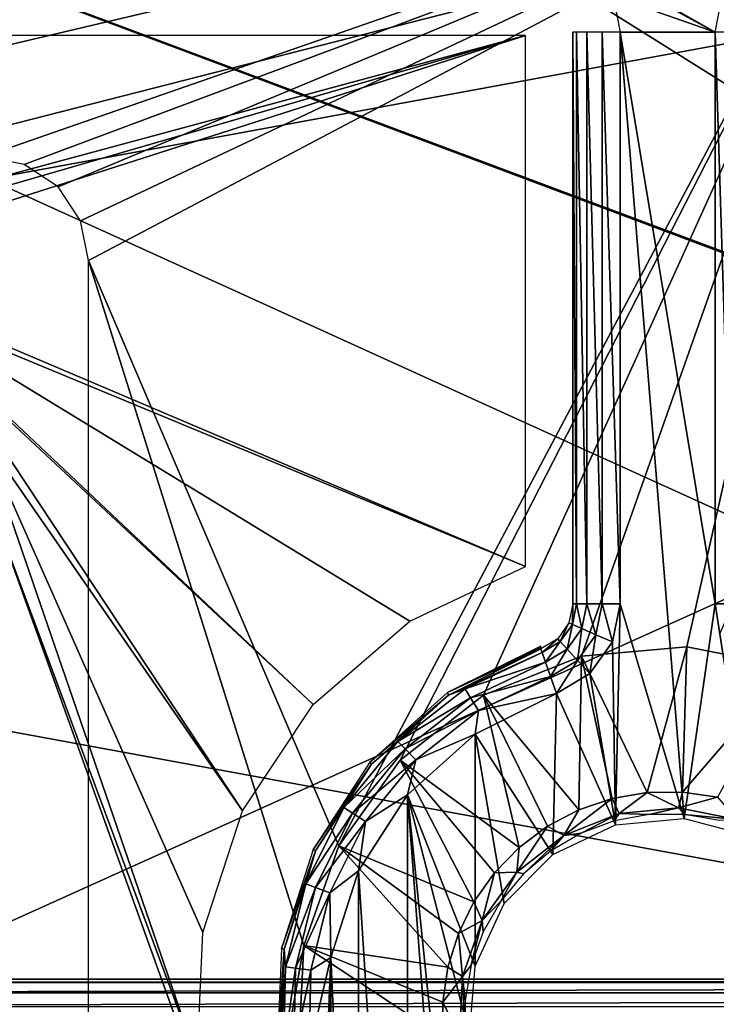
# Model space of a CAD drawing. Header units: millimetres. Extents: x -75 to 75, y -5 to 37.
# Tile 194 of 255: x 16.07 to 23.42, y 12.23 to 22.62. Entities that reach past the tile are written whole.
import ezdxf

# ---------------------------------------------------------------- set-up
doc = ezdxf.new("R2010")
doc.units = ezdxf.units.MM
doc.header["$LTSCALE"] = 101.851852
for name, color, linetype in [('138', 7, 'CONTINUOUS'), ('14', 7, 'CONTINUOUS'), ('16', 7, 'CONTINUOUS'), ('302', 7, 'CONTINUOUS'), ('363', 7, 'CONTINUOUS'), ('364', 7, 'CONTINUOUS'), ('381', 7, 'CONTINUOUS'), ('399', 7, 'CONTINUOUS'), ('404', 7, 'CONTINUOUS'), ('407', 7, 'CONTINUOUS'), ('463', 7, 'CONTINUOUS'), ('484', 7, 'CONTINUOUS'), ('485', 7, 'CONTINUOUS'), ('520', 7, 'CONTINUOUS'), ('521', 7, 'CONTINUOUS'), ('522', 7, 'CONTINUOUS'), ('556', 7, 'CONTINUOUS'), ('557', 7, 'CONTINUOUS'), ('561', 7, 'CONTINUOUS'), ('562', 7, 'CONTINUOUS'), ('6', 7, 'CONTINUOUS'), ('8', 7, 'CONTINUOUS')]:
    doc.layers.add(name, color=color, linetype=linetype)

msp = doc.modelspace()

# ---------------------------------------------------------------- linework, layer by layer
at = {"layer": '138', "color": 251, "linetype": 'Continuous', "true_color": 0x464b4f}
for points in [[(55.254, 12.5, -94.761), (8.032, 12.5, -94.231), (10.356, 12.5, -94.039), (55.254, 12.5, -94.761)], [(9.164, 12.5, -94.627), (8.032, 12.5, -94.231), (55.254, 12.5, -94.761), (9.164, 12.5, -94.627)], [(10.356, 12.5, -94.761), (9.164, 12.5, -94.627), (55.254, 12.5, -94.761), (10.356, 12.5, -94.761)], [(55.254, 12.5, -94.039), (55.254, 12.5, -94.761), (10.356, 12.5, -94.039), (55.254, 12.5, -94.039)]]:
    msp.add_3dface(points, dxfattribs=at)
at = {"layer": '14', "color": 251, "linetype": 'Continuous', "true_color": 0x565d62}
for points in [[(-58.608, 7.032, 96.607), (-58.941, 32.5, 96.94), (58.941, 32.5, 96.94), (-58.608, 7.032, 96.607)], [(-58.554, 7.031, 96.607), (-58.608, 7.032, 96.607), (58.941, 32.5, 96.94), (-58.554, 7.031, 96.607)], [(-58.5, 7.031, 96.607), (-58.554, 7.031, 96.607), (58.941, 32.5, 96.94), (-58.5, 7.031, 96.607)], [(-2.359, 18.04, 96.751), (-58.5, 7.031, 96.607), (58.941, 32.5, 96.94), (-2.359, 18.04, 96.751)], [(2.359, 18.04, 96.751), (-2.359, 18.04, 96.751), (58.941, 32.5, 96.94), (2.359, 18.04, 96.751)], [(2.503, 7.031, 96.607), (2.359, 18.04, 96.751), (58.941, 32.5, 96.94), (2.503, 7.031, 96.607)], [(58.5, 7.031, 96.607), (2.503, 7.031, 96.607), (58.941, 32.5, 96.94), (58.5, 7.031, 96.607)]]:
    msp.add_3dface(points, dxfattribs=at)
at = {"layer": '16', "color": 251, "linetype": 'Continuous', "true_color": 0x565d62}
for points in [[(58.608, 7.032, -96.607), (58.941, 32.5, -96.94), (2.487, 28.04, -96.882), (58.608, 7.032, -96.607)], [(2.946, 7.031, -96.607), (58.5, 7.031, -96.607), (2.487, 28.04, -96.882), (2.946, 7.031, -96.607)], [(58.5, 7.031, -96.607), (58.554, 7.031, -96.607), (2.487, 28.04, -96.882), (58.5, 7.031, -96.607)], [(58.554, 7.031, -96.607), (58.608, 7.032, -96.607), (2.487, 28.04, -96.882), (58.554, 7.031, -96.607)]]:
    msp.add_3dface(points, dxfattribs=at)
at = {"layer": '302', "color": 251, "linetype": 'Continuous', "true_color": 0x464b4f}
for points in [[(55.254, 12.5, -94.039), (10.356, 12.5, -94.039), (10.356, 12.462, -93.892), (55.254, 12.5, -94.039)], [(55.254, 12.5, -94.039), (10.356, 12.462, -93.892), (55.254, 12.462, -93.892), (55.254, 12.5, -94.039)], [(10.356, 12.462, -93.892), (10.356, 12.356, -93.783), (55.254, 12.462, -93.892), (10.356, 12.462, -93.892)], [(55.254, 12.462, -93.892), (10.356, 12.356, -93.783), (55.254, 12.356, -93.783), (55.254, 12.462, -93.892)], [(10.356, 12.356, -93.783), (10.356, 12.21, -93.739), (55.254, 12.356, -93.783), (10.356, 12.356, -93.783)], [(10.356, 12.21, -93.739), (55.254, 12.21, -93.739), (55.254, 12.356, -93.783), (10.356, 12.21, -93.739)]]:
    msp.add_3dface(points, dxfattribs=at)
at = {"layer": '363', "color": 251, "linetype": 'Continuous', "true_color": 0x464b4f}
for points in [[(22.115, 23.194, 165.5), (23.404, 22.491, 165.5), (21.796, 23.411, 165.5), (22.115, 23.194, 165.5)], [(23.404, 22.491, 165.5), (23.479, 22.872, 165.5), (21.796, 23.411, 165.5), (23.404, 22.491, 165.5)], [(22.329, 22.872, 165.5), (23.404, 22.491, 165.5), (22.115, 23.194, 165.5), (22.329, 22.872, 165.5)], [(22.404, 22.491, 165.5), (23.404, 22.491, 165.5), (22.329, 22.872, 165.5), (22.404, 22.491, 165.5)], [(23.078, 14.193, 165.5), (23.404, 16.458, 165.5), (22.404, 22.491, 165.5), (23.078, 14.193, 165.5)], [(22.404, 16.458, 165.5), (23.078, 14.193, 165.5), (22.404, 22.491, 165.5), (22.404, 16.458, 165.5)], [(23.404, 16.458, 165.5), (23.404, 22.491, 165.5), (22.404, 22.491, 165.5), (23.404, 16.458, 165.5)], [(22.32, 16.057, 165.5), (22.352, 14.126, 165.5), (22.404, 16.458, 165.5), (22.32, 16.057, 165.5)], [(22.352, 14.126, 165.5), (23.078, 14.193, 165.5), (22.404, 16.458, 165.5), (22.352, 14.126, 165.5)], [(23.078, 14.193, 165.5), (23.783, 14.007, 165.5), (23.404, 16.458, 165.5), (23.078, 14.193, 165.5)], [(23.404, 16.458, 165.5), (23.783, 14.007, 165.5), (23.455, 16.143, 165.5), (23.404, 16.458, 165.5)], [(22.082, 15.723, 165.5), (22.352, 14.126, 165.5), (22.32, 16.057, 165.5), (22.082, 15.723, 165.5)], [(21.729, 15.512, 165.5), (22.352, 14.126, 165.5), (22.082, 15.723, 165.5), (21.729, 15.512, 165.5)], [(20.873, 15.083, 165.5), (21.692, 13.815, 165.5), (21.729, 15.512, 165.5), (20.873, 15.083, 165.5)], [(21.692, 13.815, 165.5), (22.352, 14.126, 165.5), (21.729, 15.512, 165.5), (21.692, 13.815, 165.5)], [(20.16, 14.444, 165.5), (20.873, 12.635, 165.5), (20.873, 15.083, 165.5), (20.16, 14.444, 165.5)], [(21.179, 13.297, 165.5), (21.692, 13.815, 165.5), (20.873, 15.083, 165.5), (21.179, 13.297, 165.5)], [(20.873, 12.635, 165.5), (21.179, 13.297, 165.5), (20.873, 15.083, 165.5), (20.873, 12.635, 165.5)], [(19.64, 13.64, 165.5), (20.16, 5.556, 165.5), (20.16, 14.444, 165.5), (19.64, 13.64, 165.5)], [(20.813, 11.908, 165.5), (20.873, 12.635, 165.5), (20.16, 14.444, 165.5), (20.813, 11.908, 165.5)], [(20.813, 8.092, 165.5), (20.813, 11.908, 165.5), (20.16, 14.444, 165.5), (20.813, 8.092, 165.5)], [(20.873, 4.917, 165.5), (20.813, 8.092, 165.5), (20.16, 14.444, 165.5), (20.873, 4.917, 165.5)], [(20.16, 5.556, 165.5), (20.873, 4.917, 165.5), (20.16, 14.444, 165.5), (20.16, 5.556, 165.5)], [(19.35, 12.727, 165.5), (19.64, 6.36, 165.5), (19.64, 13.64, 165.5), (19.35, 12.727, 165.5)], [(19.64, 6.36, 165.5), (20.16, 5.556, 165.5), (19.64, 13.64, 165.5), (19.64, 6.36, 165.5)], [(19.31, 11.77, 165.5), (19.318, 11.685, 165.5), (19.35, 12.727, 165.5), (19.31, 11.77, 165.5)], [(19.318, 11.685, 165.5), (19.325, 11.6, 165.5), (19.35, 12.727, 165.5), (19.318, 11.685, 165.5)], [(19.325, 11.6, 165.5), (19.35, 7.273, 165.5), (19.35, 12.727, 165.5), (19.325, 11.6, 165.5)], [(19.35, 7.273, 165.5), (19.64, 6.36, 165.5), (19.35, 12.727, 165.5), (19.35, 7.273, 165.5)]]:
    msp.add_3dface(points, dxfattribs=at)
at = {"layer": '364', "color": 251, "linetype": 'Continuous', "true_color": 0x464b4f}
for points in [[(-25, 24.421, 160.5), (25, 24.421, 160.5), (-15.693, 21.181, 160.5), (-25, 24.421, 160.5)], [(-15.693, 21.181, 160.5), (25, 24.421, 160.5), (15.693, 21.181, 160.5), (-15.693, 21.181, 160.5)], [(15.693, 21.181, 160.5), (25, 24.421, 160.5), (16.116, 21.097, 160.5), (15.693, 21.181, 160.5)], [(16.116, 21.097, 160.5), (25, 24.421, 160.5), (16.472, 20.858, 160.5), (16.116, 21.097, 160.5)], [(16.472, 20.858, 160.5), (25, 24.421, 160.5), (16.71, 20.501, 160.5), (16.472, 20.858, 160.5)], [(16.71, 20.501, 160.5), (25, 24.421, 160.5), (16.793, 20.081, 160.5), (16.71, 20.501, 160.5)], [(25, 24.421, 160.5), (19.433, 13.906, 160.5), (16.793, 20.081, 160.5), (25, 24.421, 160.5)], [(20.083, 14.811, 160.5), (19.433, 13.906, 160.5), (25, 24.421, 160.5), (20.083, 14.811, 160.5)], [(20.96, 15.496, 160.5), (20.083, 14.811, 160.5), (25, 24.421, 160.5), (20.96, 15.496, 160.5)], [(21.996, 15.906, 160.5), (20.96, 15.496, 160.5), (25, 24.421, 160.5), (21.996, 15.906, 160.5)], [(23.105, 16.007, 160.5), (21.996, 15.906, 160.5), (25, 24.421, 160.5), (23.105, 16.007, 160.5)], [(24.197, 15.792, 160.5), (23.105, 16.007, 160.5), (25, 24.421, 160.5), (24.197, 15.792, 160.5)], [(16.793, 20.081, 160.5), (19.065, 12.855, 160.5), (16.793, -0.081, 160.5), (16.793, 20.081, 160.5)], [(19.433, 13.906, 160.5), (19.065, 12.855, 160.5), (16.793, 20.081, 160.5), (19.433, 13.906, 160.5)], [(19.065, 12.855, 160.5), (19.008, 11.743, 160.5), (16.793, -0.081, 160.5), (19.065, 12.855, 160.5)]]:
    msp.add_3dface(points, dxfattribs=at)
at = {"layer": '381', "color": 251, "linetype": 'Continuous', "true_color": 0x464b4f}
for points in [[(21.404, 22.456, 162.5), (-21.404, 22.456, 162.5), (13.002, 20.19, 162.5), (21.404, 22.456, 162.5)], [(13.458, 20.153, 162.5), (21.404, 22.456, 162.5), (13.002, 20.19, 162.5), (13.458, 20.153, 162.5)], [(13.886, 20.047, 162.5), (21.404, 22.456, 162.5), (13.458, 20.153, 162.5), (13.886, 20.047, 162.5)], [(21.404, 16.854, 162.5), (21.404, 22.456, 162.5), (13.886, 20.047, 162.5), (21.404, 16.854, 162.5)], [(14.659, 19.647, 162.5), (21.404, 16.854, 162.5), (13.886, 20.047, 162.5), (14.659, 19.647, 162.5)], [(20.185, 16.278, 162.5), (21.404, 16.854, 162.5), (14.659, 19.647, 162.5), (20.185, 16.278, 162.5)], [(15.272, 19.029, 162.5), (19.165, 15.396, 162.5), (14.659, 19.647, 162.5), (15.272, 19.029, 162.5)], [(19.165, 15.396, 162.5), (20.185, 16.278, 162.5), (14.659, 19.647, 162.5), (19.165, 15.396, 162.5)], [(15.665, 18.254, 162.5), (18.418, 14.274, 162.5), (15.272, 19.029, 162.5), (15.665, 18.254, 162.5)], [(18.418, 14.274, 162.5), (19.165, 15.396, 162.5), (15.272, 19.029, 162.5), (18.418, 14.274, 162.5)], [(17.999, 12.992, 162.5), (18.418, 14.274, 162.5), (15.665, 18.254, 162.5), (17.999, 12.992, 162.5)], [(15.802, 17.39, 162.5), (17.94, 11.645, 162.5), (15.665, 18.254, 162.5), (15.802, 17.39, 162.5)], [(17.94, 11.645, 162.5), (17.999, 12.992, 162.5), (15.665, 18.254, 162.5), (17.94, 11.645, 162.5)], [(17.961, 11.394, 162.5), (17.94, 11.645, 162.5), (15.802, 17.39, 162.5), (17.961, 11.394, 162.5)], [(15.802, 11.394, 162.5), (17.961, 11.394, 162.5), (15.802, 17.39, 162.5), (15.802, 11.394, 162.5)]]:
    msp.add_3dface(points, dxfattribs=at)
at = {"layer": '399', "color": 251, "linetype": 'Continuous', "true_color": 0x464b4f}
for points in [[(21.996, 15.906, 160.5), (23.105, 16.007, 160.5), (22.687, 14.468, 162.328), (21.996, 15.906, 160.5)], [(22.687, 14.468, 162.328), (23.105, 16.007, 160.5), (23.06, 14.473, 162.328), (22.687, 14.468, 162.328)], [(23.105, 16.007, 160.5), (24.197, 15.792, 160.5), (23.06, 14.473, 162.328), (23.105, 16.007, 160.5)], [(20.96, 15.496, 160.5), (21.996, 15.906, 160.5), (21.966, 14.285, 162.328), (20.96, 15.496, 160.5)], [(21.966, 14.285, 162.328), (21.996, 15.906, 160.5), (22.319, 14.405, 162.328), (21.966, 14.285, 162.328)], [(22.319, 14.405, 162.328), (21.996, 15.906, 160.5), (22.687, 14.468, 162.328), (22.319, 14.405, 162.328)], [(23.06, 14.473, 162.328), (24.197, 15.792, 160.5), (23.429, 14.42, 162.328), (23.06, 14.473, 162.328)], [(20.083, 14.811, 160.5), (20.96, 15.496, 160.5), (21.336, 13.888, 162.328), (20.083, 14.811, 160.5)], [(21.336, 13.888, 162.328), (20.96, 15.496, 160.5), (21.635, 14.112, 162.328), (21.336, 13.888, 162.328)], [(21.635, 14.112, 162.328), (20.96, 15.496, 160.5), (21.966, 14.285, 162.328), (21.635, 14.112, 162.328)], [(19.433, 13.906, 160.5), (20.083, 14.811, 160.5), (20.86, 13.316, 162.328), (19.433, 13.906, 160.5)], [(20.86, 13.316, 162.328), (20.083, 14.811, 160.5), (21.076, 13.621, 162.328), (20.86, 13.316, 162.328)], [(21.076, 13.621, 162.328), (20.083, 14.811, 160.5), (21.336, 13.888, 162.328), (21.076, 13.621, 162.328)], [(19.065, 12.855, 160.5), (19.433, 13.906, 160.5), (20.584, 12.625, 162.328), (19.065, 12.855, 160.5)], [(20.695, 12.982, 162.328), (19.433, 13.906, 160.5), (20.86, 13.316, 162.328), (20.695, 12.982, 162.328)], [(20.584, 12.625, 162.328), (19.433, 13.906, 160.5), (20.695, 12.982, 162.328), (20.584, 12.625, 162.328)], [(19.008, 11.743, 160.5), (19.065, 12.855, 160.5), (20.536, 11.883, 162.328), (19.008, 11.743, 160.5)], [(20.531, 12.256, 162.328), (19.065, 12.855, 160.5), (20.584, 12.625, 162.328), (20.531, 12.256, 162.328)], [(20.536, 11.883, 162.328), (19.065, 12.855, 160.5), (20.531, 12.256, 162.328), (20.536, 11.883, 162.328)]]:
    msp.add_3dface(points, dxfattribs=at)
at = {"layer": '404', "color": 251, "linetype": 'Continuous', "true_color": 0x464b4f}
for points in [[(22.319, 14.405, 162.328), (22.687, 14.468, 162.328), (22.392, 14.247, 162.621), (22.319, 14.405, 162.328)], [(22.687, 14.468, 162.328), (23.017, 14.305, 162.621), (22.392, 14.247, 162.621), (22.687, 14.468, 162.328)], [(22.687, 14.468, 162.328), (23.06, 14.473, 162.328), (23.017, 14.305, 162.621), (22.687, 14.468, 162.328)], [(23.06, 14.473, 162.328), (23.429, 14.42, 162.328), (23.017, 14.305, 162.621), (23.06, 14.473, 162.328)], [(21.966, 14.285, 162.328), (22.319, 14.405, 162.328), (21.807, 14.016, 162.621), (21.966, 14.285, 162.328)], [(22.319, 14.405, 162.328), (22.392, 14.247, 162.621), (21.807, 14.016, 162.621), (22.319, 14.405, 162.328)], [(23.429, 14.42, 162.328), (23.634, 14.183, 162.621), (23.017, 14.305, 162.621), (23.429, 14.42, 162.328)], [(21.635, 14.112, 162.328), (21.966, 14.285, 162.328), (21.807, 14.016, 162.621), (21.635, 14.112, 162.328)], [(22.392, 14.247, 162.621), (21.99, 14.04, 162.954), (21.807, 14.016, 162.621), (22.392, 14.247, 162.621)], [(22.34, 14.169, 162.954), (21.99, 14.04, 162.954), (22.392, 14.247, 162.621), (22.34, 14.169, 162.954)], [(22.708, 14.235, 162.954), (22.34, 14.169, 162.954), (22.392, 14.247, 162.621), (22.708, 14.235, 162.954)], [(23.017, 14.305, 162.621), (22.708, 14.235, 162.954), (22.392, 14.247, 162.621), (23.017, 14.305, 162.621)], [(23.082, 14.237, 162.954), (22.708, 14.235, 162.954), (23.017, 14.305, 162.621), (23.082, 14.237, 162.954)], [(23.634, 14.183, 162.621), (23.082, 14.237, 162.954), (23.017, 14.305, 162.621), (23.634, 14.183, 162.621)], [(23.45, 14.174, 162.954), (23.082, 14.237, 162.954), (23.634, 14.183, 162.621), (23.45, 14.174, 162.954)], [(21.336, 13.888, 162.328), (21.635, 14.112, 162.328), (21.312, 13.629, 162.621), (21.336, 13.888, 162.328)], [(21.635, 14.112, 162.328), (21.807, 14.016, 162.621), (21.312, 13.629, 162.621), (21.635, 14.112, 162.328)], [(21.99, 14.04, 162.954), (21.667, 13.851, 162.954), (21.807, 14.016, 162.621), (21.99, 14.04, 162.954)], [(21.807, 14.016, 162.621), (21.381, 13.61, 162.954), (21.312, 13.629, 162.621), (21.807, 14.016, 162.621)], [(21.667, 13.851, 162.954), (21.381, 13.61, 162.954), (21.807, 14.016, 162.621), (21.667, 13.851, 162.954)], [(21.076, 13.621, 162.328), (21.336, 13.888, 162.328), (21.312, 13.629, 162.621), (21.076, 13.621, 162.328)], [(20.86, 13.316, 162.328), (21.076, 13.621, 162.328), (20.946, 13.119, 162.621), (20.86, 13.316, 162.328)], [(21.312, 13.629, 162.621), (21.142, 13.323, 162.954), (20.946, 13.119, 162.621), (21.312, 13.629, 162.621)], [(21.076, 13.621, 162.328), (21.312, 13.629, 162.621), (20.946, 13.119, 162.621), (21.076, 13.621, 162.328)], [(21.381, 13.61, 162.954), (21.142, 13.323, 162.954), (21.312, 13.629, 162.621), (21.381, 13.61, 162.954)], [(20.695, 12.982, 162.328), (20.86, 13.316, 162.328), (20.946, 13.119, 162.621), (20.695, 12.982, 162.328)], [(21.142, 13.323, 162.954), (20.957, 12.998, 162.954), (20.946, 13.119, 162.621), (21.142, 13.323, 162.954)], [(20.695, 12.982, 162.328), (20.946, 13.119, 162.621), (20.738, 12.526, 162.621), (20.695, 12.982, 162.328)], [(20.946, 13.119, 162.621), (20.83, 12.646, 162.954), (20.738, 12.526, 162.621), (20.946, 13.119, 162.621)], [(20.957, 12.998, 162.954), (20.83, 12.646, 162.954), (20.946, 13.119, 162.621), (20.957, 12.998, 162.954)], [(20.584, 12.625, 162.328), (20.695, 12.982, 162.328), (20.738, 12.526, 162.621), (20.584, 12.625, 162.328)], [(20.531, 12.256, 162.328), (20.584, 12.625, 162.328), (20.738, 12.526, 162.621), (20.531, 12.256, 162.328)], [(20.83, 12.646, 162.954), (20.767, 12.278, 162.954), (20.738, 12.526, 162.621), (20.83, 12.646, 162.954)], [(20.531, 12.256, 162.328), (20.738, 12.526, 162.621), (20.706, 11.898, 162.621), (20.531, 12.256, 162.328)], [(20.738, 12.526, 162.621), (20.768, 11.904, 162.954), (20.706, 11.898, 162.621), (20.738, 12.526, 162.621)], [(20.767, 12.278, 162.954), (20.768, 11.904, 162.954), (20.738, 12.526, 162.621), (20.767, 12.278, 162.954)], [(20.536, 11.883, 162.328), (20.531, 12.256, 162.328), (20.706, 11.898, 162.621), (20.536, 11.883, 162.328)]]:
    msp.add_3dface(points, dxfattribs=at)
at = {"layer": '407', "color": 251, "linetype": 'Continuous', "true_color": 0x464b4f}
for points in [[(21.566, 16.014, 163.449), (20.582, 15.523, 163.449), (21.566, 16, 164.203), (21.566, 16.014, 163.449)], [(21.566, 16, 164.203), (20.582, 15.523, 163.449), (21.567, 15.985, 165.009), (21.566, 16, 164.203)], [(21.567, 15.985, 165.009), (20.582, 15.523, 163.449), (20.592, 15.497, 165.009), (21.567, 15.985, 165.009)], [(20.582, 15.523, 163.449), (19.762, 14.79, 163.449), (20.592, 15.497, 165.009), (20.582, 15.523, 163.449)], [(20.592, 15.497, 165.009), (19.762, 14.79, 163.449), (19.78, 14.769, 165.009), (20.592, 15.497, 165.009)], [(19.762, 14.79, 163.449), (19.165, 13.868, 163.449), (19.78, 14.769, 165.009), (19.762, 14.79, 163.449)], [(19.78, 14.769, 165.009), (19.165, 13.868, 163.449), (19.188, 13.853, 165.009), (19.78, 14.769, 165.009)], [(19.165, 13.868, 163.449), (18.831, 12.821, 163.449), (19.188, 13.853, 165.009), (19.165, 13.868, 163.449)], [(19.188, 13.853, 165.009), (18.831, 12.821, 163.449), (18.858, 12.814, 165.009), (19.188, 13.853, 165.009)], [(18.831, 12.821, 163.449), (18.785, 11.722, 163.449), (18.858, 12.814, 165.009), (18.831, 12.821, 163.449)], [(18.785, 11.722, 163.449), (18.812, 11.725, 165.009), (18.858, 12.814, 165.009), (18.785, 11.722, 163.449)]]:
    msp.add_3dface(points, dxfattribs=at)
at = {"layer": '463', "color": 251, "linetype": 'Continuous', "true_color": 0x464b4f}
for points in [[(21.904, 22.456, 163), (21.904, 16.738, 163), (21.904, 22.491, 165), (21.904, 22.456, 163)], [(21.904, 16.738, 163), (21.904, 16.615, 163.141), (21.904, 22.491, 165), (21.904, 16.738, 163)], [(21.904, 16.615, 163.141), (21.904, 16.49, 163.285), (21.904, 22.491, 165), (21.904, 16.615, 163.141)], [(21.904, 16.49, 163.285), (21.904, 16.475, 164.115), (21.904, 22.491, 165), (21.904, 16.49, 163.285)], [(21.904, 16.475, 164.115), (21.904, 16.458, 165), (21.904, 22.491, 165), (21.904, 16.475, 164.115)]]:
    msp.add_3dface(points, dxfattribs=at)
at = {"layer": '484', "color": 251, "linetype": 'Continuous', "true_color": 0x464b4f}
for points in [[(23.595, 22.491, 165.462), (23.404, 22.491, 165.5), (23.595, 16.458, 165.462), (23.595, 22.491, 165.462)], [(23.404, 22.491, 165.5), (23.404, 16.458, 165.5), (23.595, 16.458, 165.462), (23.404, 22.491, 165.5)]]:
    msp.add_3dface(points, dxfattribs=at)
at = {"layer": '485', "color": 251, "linetype": 'Continuous', "true_color": 0x464b4f}
msp.add_3dface([(23.404, 16.458, 165.5), (23.455, 16.143, 165.5), (23.595, 16.458, 165.462), (23.404, 16.458, 165.5)], dxfattribs=at)
at = {"layer": '520', "color": 251, "linetype": 'Continuous', "true_color": 0x464b4f}
for points in [[(21.567, 15.985, 165.009), (20.592, 15.497, 165.009), (21.58, 15.947, 165.197), (21.567, 15.985, 165.009)], [(21.58, 15.947, 165.197), (20.592, 15.497, 165.009), (20.766, 15.561, 165.197), (21.58, 15.947, 165.197)], [(21.58, 15.947, 165.197), (20.766, 15.561, 165.197), (21.615, 15.844, 165.356), (21.58, 15.947, 165.197)], [(21.615, 15.844, 165.356), (20.766, 15.561, 165.197), (20.823, 15.469, 165.356), (21.615, 15.844, 165.356)], [(21.615, 15.844, 165.356), (20.823, 15.469, 165.356), (21.668, 15.691, 165.463), (21.615, 15.844, 165.356)], [(21.668, 15.691, 165.463), (20.823, 15.469, 165.356), (20.908, 15.332, 165.463), (21.668, 15.691, 165.463)], [(21.729, 15.512, 165.5), (21.668, 15.691, 165.463), (20.908, 15.332, 165.463), (21.729, 15.512, 165.5)], [(20.592, 15.497, 165.009), (19.78, 14.769, 165.009), (20.057, 15.006, 165.197), (20.592, 15.497, 165.009)], [(20.766, 15.561, 165.197), (20.592, 15.497, 165.009), (20.057, 15.006, 165.197), (20.766, 15.561, 165.197)], [(20.766, 15.561, 165.197), (20.057, 15.006, 165.197), (20.823, 15.469, 165.356), (20.766, 15.561, 165.197)], [(20.873, 15.083, 165.5), (21.729, 15.512, 165.5), (20.908, 15.332, 165.463), (20.873, 15.083, 165.5)], [(20.823, 15.469, 165.356), (20.057, 15.006, 165.197), (20.133, 14.929, 165.356), (20.823, 15.469, 165.356)], [(20.823, 15.469, 165.356), (20.133, 14.929, 165.356), (20.908, 15.332, 165.463), (20.823, 15.469, 165.356)], [(20.908, 15.332, 165.463), (20.133, 14.929, 165.356), (20.246, 14.813, 165.463), (20.908, 15.332, 165.463)], [(20.873, 15.083, 165.5), (20.908, 15.332, 165.463), (20.246, 14.813, 165.463), (20.873, 15.083, 165.5)], [(20.16, 14.444, 165.5), (20.873, 15.083, 165.5), (20.246, 14.813, 165.463), (20.16, 14.444, 165.5)], [(20.057, 15.006, 165.197), (19.78, 14.769, 165.009), (19.487, 14.309, 165.197), (20.057, 15.006, 165.197)], [(20.057, 15.006, 165.197), (19.487, 14.309, 165.197), (20.133, 14.929, 165.356), (20.057, 15.006, 165.197)], [(20.133, 14.929, 165.356), (19.487, 14.309, 165.197), (19.579, 14.25, 165.356), (20.133, 14.929, 165.356)], [(20.133, 14.929, 165.356), (19.579, 14.25, 165.356), (20.246, 14.813, 165.463), (20.133, 14.929, 165.356)], [(19.78, 14.769, 165.009), (19.188, 13.853, 165.009), (19.487, 14.309, 165.197), (19.78, 14.769, 165.009)], [(20.246, 14.813, 165.463), (19.579, 14.25, 165.356), (19.714, 14.162, 165.463), (20.246, 14.813, 165.463)], [(20.16, 14.444, 165.5), (20.246, 14.813, 165.463), (19.714, 14.162, 165.463), (20.16, 14.444, 165.5)], [(19.64, 13.64, 165.5), (20.16, 14.444, 165.5), (19.714, 14.162, 165.463), (19.64, 13.64, 165.5)], [(19.487, 14.309, 165.197), (19.085, 13.503, 165.197), (19.579, 14.25, 165.356), (19.487, 14.309, 165.197)], [(19.487, 14.309, 165.197), (19.188, 13.853, 165.009), (19.085, 13.503, 165.197), (19.487, 14.309, 165.197)], [(19.579, 14.25, 165.356), (19.085, 13.503, 165.197), (19.187, 13.466, 165.356), (19.579, 14.25, 165.356)], [(19.579, 14.25, 165.356), (19.187, 13.466, 165.356), (19.714, 14.162, 165.463), (19.579, 14.25, 165.356)], [(19.714, 14.162, 165.463), (19.187, 13.466, 165.356), (19.339, 13.41, 165.463), (19.714, 14.162, 165.463)], [(19.64, 13.64, 165.5), (19.714, 14.162, 165.463), (19.339, 13.41, 165.463), (19.64, 13.64, 165.5)], [(19.188, 13.853, 165.009), (18.858, 12.814, 165.009), (19.085, 13.503, 165.197), (19.188, 13.853, 165.009)], [(19.35, 12.727, 165.5), (19.64, 13.64, 165.5), (19.339, 13.41, 165.463), (19.35, 12.727, 165.5)], [(19.085, 13.503, 165.197), (18.858, 12.814, 165.009), (18.87, 12.629, 165.197), (19.085, 13.503, 165.197)], [(19.085, 13.503, 165.197), (18.87, 12.629, 165.197), (19.187, 13.466, 165.356), (19.085, 13.503, 165.197)], [(19.187, 13.466, 165.356), (18.87, 12.629, 165.197), (18.978, 12.615, 165.356), (19.187, 13.466, 165.356)], [(19.187, 13.466, 165.356), (18.978, 12.615, 165.356), (19.339, 13.41, 165.463), (19.187, 13.466, 165.356)], [(19.339, 13.41, 165.463), (18.978, 12.615, 165.356), (19.138, 12.594, 165.463), (19.339, 13.41, 165.463)], [(19.35, 12.727, 165.5), (19.339, 13.41, 165.463), (19.138, 12.594, 165.463), (19.35, 12.727, 165.5)], [(18.858, 12.814, 165.009), (18.812, 11.725, 165.009), (18.87, 12.629, 165.197), (18.858, 12.814, 165.009)], [(19.35, 12.727, 165.5), (19.138, 12.594, 165.463), (19.122, 11.753, 165.463), (19.35, 12.727, 165.5)], [(19.31, 11.77, 165.5), (19.35, 12.727, 165.5), (19.122, 11.753, 165.463), (19.31, 11.77, 165.5)], [(18.87, 12.629, 165.197), (18.812, 11.725, 165.009), (18.852, 11.729, 165.197), (18.87, 12.629, 165.197)], [(18.87, 12.629, 165.197), (18.852, 11.729, 165.197), (18.978, 12.615, 165.356), (18.87, 12.629, 165.197)], [(18.978, 12.615, 165.356), (18.852, 11.729, 165.197), (18.961, 11.738, 165.356), (18.978, 12.615, 165.356)], [(18.978, 12.615, 165.356), (18.961, 11.738, 165.356), (19.138, 12.594, 165.463), (18.978, 12.615, 165.356)], [(19.138, 12.594, 165.463), (18.961, 11.738, 165.356), (19.122, 11.753, 165.463), (19.138, 12.594, 165.463)]]:
    msp.add_3dface(points, dxfattribs=at)
at = {"layer": '521', "color": 251, "linetype": 'Continuous', "true_color": 0x464b4f}
for points in [[(21.904, 16.458, 165), (21.862, 16.258, 165.004), (21.898, 16.242, 165.194), (21.904, 16.458, 165)], [(21.898, 16.242, 165.194), (21.997, 16.198, 165.355), (21.942, 16.458, 165.191), (21.898, 16.242, 165.194)], [(21.904, 16.458, 165), (21.898, 16.242, 165.194), (21.942, 16.458, 165.191), (21.904, 16.458, 165)], [(21.942, 16.458, 165.191), (21.997, 16.198, 165.355), (22.05, 16.458, 165.354), (21.942, 16.458, 165.191)], [(21.997, 16.198, 165.355), (22.145, 16.133, 165.462), (22.05, 16.458, 165.354), (21.997, 16.198, 165.355)], [(22.05, 16.458, 165.354), (22.145, 16.133, 165.462), (22.213, 16.458, 165.462), (22.05, 16.458, 165.354)], [(22.145, 16.133, 165.462), (22.32, 16.057, 165.5), (22.213, 16.458, 165.462), (22.145, 16.133, 165.462)], [(22.32, 16.057, 165.5), (22.404, 16.458, 165.5), (22.213, 16.458, 165.462), (22.32, 16.057, 165.5)], [(21.743, 16.09, 165.007), (21.77, 16.061, 165.196), (21.862, 16.258, 165.004), (21.743, 16.09, 165.007)], [(21.862, 16.258, 165.004), (21.77, 16.061, 165.196), (21.898, 16.242, 165.194), (21.862, 16.258, 165.004)], [(21.77, 16.061, 165.196), (21.844, 15.981, 165.356), (21.898, 16.242, 165.194), (21.77, 16.061, 165.196)], [(21.898, 16.242, 165.194), (21.844, 15.981, 165.356), (21.997, 16.198, 165.355), (21.898, 16.242, 165.194)], [(21.844, 15.981, 165.356), (21.953, 15.862, 165.463), (21.997, 16.198, 165.355), (21.844, 15.981, 165.356)], [(21.997, 16.198, 165.355), (21.953, 15.862, 165.463), (22.145, 16.133, 165.462), (21.997, 16.198, 165.355)], [(21.953, 15.862, 165.463), (22.082, 15.723, 165.5), (22.145, 16.133, 165.462), (21.953, 15.862, 165.463)], [(22.082, 15.723, 165.5), (22.32, 16.057, 165.5), (22.145, 16.133, 165.462), (22.082, 15.723, 165.5)], [(21.567, 15.985, 165.009), (21.58, 15.947, 165.197), (21.743, 16.09, 165.007), (21.567, 15.985, 165.009)], [(21.743, 16.09, 165.007), (21.58, 15.947, 165.197), (21.77, 16.061, 165.196), (21.743, 16.09, 165.007)], [(21.58, 15.947, 165.197), (21.615, 15.844, 165.356), (21.77, 16.061, 165.196), (21.58, 15.947, 165.197)], [(21.77, 16.061, 165.196), (21.615, 15.844, 165.356), (21.844, 15.981, 165.356), (21.77, 16.061, 165.196)], [(21.615, 15.844, 165.356), (21.668, 15.691, 165.463), (21.844, 15.981, 165.356), (21.615, 15.844, 165.356)], [(21.844, 15.981, 165.356), (21.668, 15.691, 165.463), (21.953, 15.862, 165.463), (21.844, 15.981, 165.356)], [(21.668, 15.691, 165.463), (21.729, 15.512, 165.5), (21.953, 15.862, 165.463), (21.668, 15.691, 165.463)], [(21.729, 15.512, 165.5), (22.082, 15.723, 165.5), (21.953, 15.862, 165.463), (21.729, 15.512, 165.5)]]:
    msp.add_3dface(points, dxfattribs=at)
at = {"layer": '522', "color": 251, "linetype": 'Continuous', "true_color": 0x464b4f}
for points in [[(21.904, 22.491, 165), (21.942, 16.458, 165.191), (21.942, 22.491, 165.191), (21.904, 22.491, 165)], [(21.904, 22.491, 165), (21.904, 16.458, 165), (21.942, 16.458, 165.191), (21.904, 22.491, 165)], [(21.942, 16.458, 165.191), (22.05, 16.458, 165.354), (21.942, 22.491, 165.191), (21.942, 16.458, 165.191)], [(21.942, 22.491, 165.191), (22.05, 16.458, 165.354), (22.05, 22.491, 165.354), (21.942, 22.491, 165.191)], [(22.05, 16.458, 165.354), (22.213, 16.458, 165.462), (22.05, 22.491, 165.354), (22.05, 16.458, 165.354)], [(22.05, 22.491, 165.354), (22.213, 16.458, 165.462), (22.213, 22.491, 165.462), (22.05, 22.491, 165.354)], [(22.404, 16.458, 165.5), (22.404, 22.491, 165.5), (22.213, 22.491, 165.462), (22.404, 16.458, 165.5)], [(22.213, 16.458, 165.462), (22.404, 16.458, 165.5), (22.213, 22.491, 165.462), (22.213, 16.458, 165.462)]]:
    msp.add_3dface(points, dxfattribs=at)
at = {"layer": '556', "linetype": 'Continuous'}
for points in [[(0, 28.1, 27), (-38.5, 10.6, -14), (38.5, 10.6, -14), (0, 28.1, 27)], [(57, 28.1, 27), (0, 28.1, 27), (38.5, 10.6, -14), (57, 28.1, 27)]]:
    msp.add_3dface(points, dxfattribs=at)
at = {"layer": '557', "linetype": 'Continuous'}
for points in [[(0, 28.1, -87), (38.5, 10.6, -46), (-38.5, 10.6, -46), (0, 28.1, -87)], [(0, 28.1, -87), (57, 28.1, -87), (38.5, 10.6, -46), (0, 28.1, -87)]]:
    msp.add_3dface(points, dxfattribs=at)
at = {"layer": '561', "linetype": 'Continuous'}
for points in [[(-56.841, 28.5, 26.918), (56.841, 28.5, 26.918), (-38.341, 11, -14.082), (-56.841, 28.5, 26.918)], [(56.841, 28.5, 26.918), (38.341, 11, -14.082), (-38.341, 11, -14.082), (56.841, 28.5, 26.918)]]:
    msp.add_3dface(points, dxfattribs=at)
at = {"layer": '562', "linetype": 'Continuous'}
for points in [[(38.341, 11, -45.918), (-56.841, 28.5, -86.918), (-38.341, 11, -45.918), (38.341, 11, -45.918)], [(56.841, 28.5, -86.918), (-56.841, 28.5, -86.918), (38.341, 11, -45.918), (56.841, 28.5, -86.918)]]:
    msp.add_3dface(points, dxfattribs=at)
at = {"layer": '6', "color": 251, "linetype": 'Continuous', "true_color": 0x565d62}
for points in [[(-0.5, 0, 104.516), (58.517, 0, 104.516), (-0.5, 37, 105), (-0.5, 0, 104.516)], [(58.517, 0, 104.516), (59.001, 37, 105), (-0.5, 37, 105), (58.517, 0, 104.516)]]:
    msp.add_3dface(points, dxfattribs=at)
at = {"layer": '8', "color": 251, "linetype": 'Continuous', "true_color": 0x565d62}
for points in [[(-58.517, 0, -104.516), (-59.001, 37, -105), (59.001, 37, -105), (-58.517, 0, -104.516)], [(58.517, 0, -104.516), (-58.517, 0, -104.516), (59.001, 37, -105), (58.517, 0, -104.516)]]:
    msp.add_3dface(points, dxfattribs=at)

doc.saveas('drawing.dxf')
